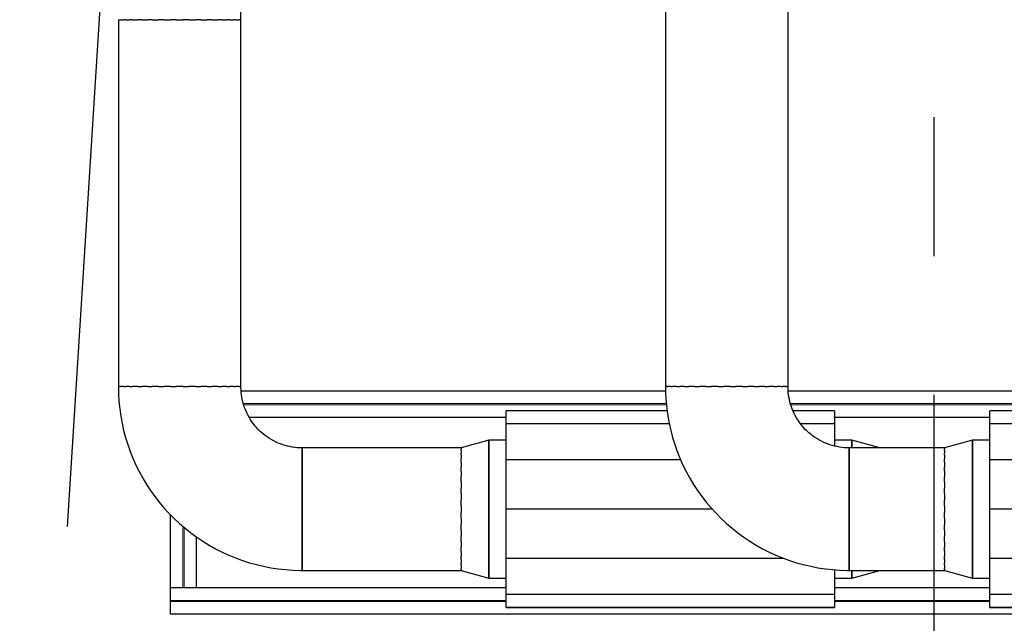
# Model space of a CAD drawing. Header units: millimetres. Extents: x -5940 to 121280, y -35718 to 26615.
# Tile 8 of 23: x 52072 to 56571, y -12199 to -9439. Entities that reach past the tile are written whole.
import ezdxf

# ---------------------------------------------------------------- set-up
doc = ezdxf.new("R2010")
doc.units = ezdxf.units.MM
doc.header["$LTSCALE"] = 100
doc.linetypes.add('CENTER', pattern=[50.8, 31.75, -6.35, 6.35, -6.35])
doc.layers.add('AL57----_LUCHTBEHANDELING', color=2, linetype='Continuous')
doc.layers.add('BL$7----_STRAMIEN', color=8, linetype='Continuous')

# ---------------------------------------------------------------- blocks, each defined once
blk = doc.blocks.new('VE_Bend_Round_AI_MEPcontent - LUKA_ 90__ 560-560-9398901-_--_102 2e verdieping')
at = {"color": 0, "linetype": 'ByBlock', "lineweight": -2}
for p, q in [((-280, 560), (-280, 559)), ((280, 559), (280, 560)), ((-559, 280), (-560, 280)), ((-560, 269.8), (-560, 273.9)), ((-560, 247.4), (-560, 255.8)), ((-560, 214.9), (-560, 229.6)), ((-560, 173.6), (-560, 192.5)), ((-560, 125.3), (-560, 147.5)), ((-560, 71.9), (-560, 96.4)), ((-560, 15.6), (-560, 41.3)), ((-560, -41.3), (-560, -15.6)), ((-560, -96.4), (-560, -71.9)), ((-560, -147.5), (-560, -125.3)), ((-560, -192.5), (-560, -173.6)), ((-560, -229.6), (-560, -214.9)), ((-560, -255.8), (-560, -246.9)), ((-560, -273.9), (-560, -269.8)), ((-560, -280), (-559, -280))]:
    blk.add_line(p, q, dxfattribs=at)
at = {"color": 0, "linetype": 'ByBlock', "lineweight": -2, "flags": 128}
for points in [[(-559, -280), (-525.4, -279.3), (-492, -277.3), (-458.6, -274), (-425.3, -269.3), (-392.3, -263.3), (-359.6, -256), (-327.1, -247.3), (-295.1, -237.4), (-263.4, -226.2), (-232.3, -213.8), (-201.6, -200.1), (-171.6, -185.2), (-142.1, -169.1), (-113.3, -151.8), (-85.3, -133.5), (-58, -114), (-31.4, -93.4), (-5.8, -71.8), (19, -49.1), (42.9, -25.5), (65.8, -1), (87.6, 24.4), (108.5, 50.7), (128.3, 77.8), (147, 105.7), (164.6, 134.3), (181, 163.6), (196.2, 193.5), (210.2, 224), (223, 255), (234.5, 286.5), (244.8, 318.4), (253.8, 350.8), (261.4, 383.4), (267.8, 416.4), (272.8, 449.6), (276.5, 482.9), (278.9, 516.4), (280, 549.9), (280, 559)], [(-280, 559), (-280.2, 547.8), (-280.9, 536.7), (-282, 525.6), (-283.6, 514.6), (-285.6, 503.6), (-288, 492.7), (-290.9, 481.9), (-294.2, 471.2), (-297.9, 460.7), (-302, 450.4), (-306.6, 440.2), (-311.5, 430.2), (-316.9, 420.4), (-322.6, 410.8), (-328.7, 401.5), (-335.2, 392.4), (-342.1, 383.6), (-349.2, 375), (-356.8, 366.8), (-364.6, 358.9), (-372.8, 351.2), (-381.2, 344), (-390, 337), (-399, 330.4), (-408.3, 324.2), (-417.8, 318.4), (-427.5, 312.9), (-437.4, 307.9), (-447.6, 303.2), (-457.9, 299), (-468.4, 295.1), (-479, 291.7), (-489.8, 288.7), (-500.6, 286.2), (-511.6, 284.1), (-522.6, 282.4), (-533.7, 281.1), (-544.8, 280.4), (-556, 280), (-559, 280)]]:
    blk.add_lwpolyline(points, dxfattribs=at)
at = {"color": 0, "linetype": 'ByBlock', "lineweight": -2}
for start_param, end_param in [(0.785398, 6.283185), (0.785398, 6.283185), (2.356195, 8.63938), (3.926991, 10.210176), (3.926991, 10.210175), (0.7853983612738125, 7.068583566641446), (2.356195, 6.283185), (2.356194, 6.283185), (2.356194, 6.283185), (2.356194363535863, 2.356194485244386), (0.785397, 0.785399), (0.7853981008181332, 0.7853982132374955), (5.497787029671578, 5.497787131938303), (5.497786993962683, 5.497787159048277)]:
    blk.add_ellipse((0, 560), major_axis=(280, 0), ratio=0.000001, start_param=start_param, end_param=end_param, dxfattribs=at)
blk = doc.blocks.new('VE_Bend_Round_AI_MEPcontent - LUKA_ 90__ 560-560-V44-_--_102 2e verdieping')
at = {"color": 0, "linetype": 'ByBlock', "lineweight": -2}
for p, q in [((-280, 560), (-280, 559)), ((280, 559), (280, 560)), ((-559, 280), (-560, 280)), ((-560, 269.8), (-560, 273.9)), ((-560, 247.4), (-560, 255.8)), ((-560, 214.9), (-560, 229.6)), ((-560, 173.6), (-560, 192.5)), ((-560, 125.3), (-560, 147.5)), ((-560, 71.9), (-560, 96.4)), ((-560, 15.6), (-560, 41.3)), ((-560, -41.3), (-560, -15.6)), ((-560, -96.4), (-560, -71.9)), ((-560, -147.7), (-560, -125.3)), ((-560, -192.5), (-560, -173.6)), ((-560, -229.6), (-560, -214.9)), ((-560, -255.8), (-560, -247.4)), ((-560, -273.9), (-560, -269.8)), ((-560, -280), (-559, -280))]:
    blk.add_line(p, q, dxfattribs=at)
at = {"color": 0, "linetype": 'ByBlock', "lineweight": -2, "flags": 128}
for points in [[(-559, -280), (-525.4, -279.3), (-492, -277.3), (-458.6, -274), (-425.3, -269.3), (-392.3, -263.3), (-359.6, -256), (-327.1, -247.3), (-295.1, -237.4), (-263.4, -226.2), (-232.3, -213.8), (-201.6, -200.1), (-171.6, -185.2), (-142.1, -169.1), (-113.3, -151.8), (-85.3, -133.5), (-58, -114), (-31.4, -93.4), (-5.8, -71.8), (19, -49.1), (42.9, -25.5), (65.8, -1), (87.6, 24.4), (108.5, 50.7), (128.3, 77.8), (147, 105.7), (164.6, 134.3), (181, 163.6), (196.2, 193.5), (210.2, 224), (223, 255), (234.5, 286.5), (244.8, 318.4), (253.8, 350.8), (261.4, 383.4), (267.8, 416.4), (272.8, 449.6), (276.5, 482.9), (278.9, 516.4), (280, 549.9), (280, 559)], [(-280, 559), (-280.2, 547.8), (-280.9, 536.7), (-282, 525.6), (-283.6, 514.6), (-285.6, 503.6), (-288, 492.7), (-290.9, 481.9), (-294.2, 471.2), (-297.9, 460.7), (-302, 450.4), (-306.6, 440.2), (-311.5, 430.2), (-316.9, 420.4), (-322.6, 410.8), (-328.7, 401.5), (-335.2, 392.4), (-342.1, 383.6), (-349.2, 375), (-356.8, 366.8), (-364.6, 358.9), (-372.8, 351.2), (-381.2, 344), (-390, 337), (-399, 330.4), (-408.3, 324.2), (-417.8, 318.4), (-427.5, 312.9), (-437.4, 307.9), (-447.6, 303.2), (-457.9, 299), (-468.4, 295.1), (-479, 291.7), (-489.8, 288.7), (-500.6, 286.2), (-511.6, 284.1), (-522.6, 282.4), (-533.7, 281.1), (-544.8, 280.4), (-556, 280), (-559, 280)]]:
    blk.add_lwpolyline(points, dxfattribs=at)
at = {"color": 0, "linetype": 'ByBlock', "lineweight": -2}
for start_param, end_param in [(0.785398, 6.283185), (3.926991, 10.210176), (3.926991, 10.210175), (2.356195, 6.283185), (2.356194, 6.283185), (2.356194, 6.283185), (2.356195, 6.283185), (3.926990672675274, 3.926990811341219), (0.785397, 0.785399), (0.7853981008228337, 0.7853982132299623), (5.497787, 6.283185), (5.497787, 6.283185), (0.7853980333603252, 0.7853981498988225), (0.7853979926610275, 0.7853981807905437)]:
    blk.add_ellipse((0, 560), major_axis=(280, 0), ratio=0.000001, start_param=start_param, end_param=end_param, dxfattribs=at)
blk = doc.blocks.new('VE_Reducer_Round_AI_MEPcontent - LUKA_ Centrisch op hulpstuk_ 630-560-9399064-_--_102 2e verdieping')
at = {"color": 0, "linetype": 'ByBlock', "lineweight": -2}
for p, q in [((0, 315), (-79.4, 315)), ((127.1, 280), (0, 315)), ((0, -315), (0, 315)), ((0, 315), (0, -315)), ((127.1, 273.9), (127.1, 269.8)), ((127.1, 255.8), (127.1, 247.4)), ((127.1, 229.6), (127.1, 214.9)), ((127.1, 192.5), (127.1, 173.6)), ((127.1, 147.5), (127.1, 125.3)), ((127.1, 96.4), (127.1, 71.9)), ((127.1, 41.3), (127.1, 15.6)), ((127.1, -15.6), (127.1, -41.3)), ((127.1, -71.9), (127.1, -96.4)), ((127.1, -125.3), (127.1, -147.5)), ((127.1, -173.6), (127.1, -192.5)), ((127.1, -214.9), (127.1, -229.6)), ((127.1, -247.4), (127.1, -255.8)), ((127.1, -269.8), (127.1, -273.9)), ((0, -315), (127.1, -280)), ((-79.4, -315), (0, -315))]:
    blk.add_line(p, q, dxfattribs=at)
blk = doc.blocks.new('VE_Barcol Air_ Demper isol 100 mm - zonder kern_ L_1500_ 630-630_MEPcontent - VE_Barcol Air_ Demper isol 100 mm - zonder kern_ L_1500_ 630-630_MEPcontent-9399062-_--_102 2e verdieping')
at = {"color": 0, "linetype": 'ByBlock', "lineweight": -2}
for p, q in [((-750, 450), (750, 450)), ((750, 450), (-750, 450)), ((-750, 276.7), (-750, 450)), ((750, 450), (750, -450)), ((-750, 389.7), (750, 389.7)), ((-518.2, 225), (750, 225)), ((-191.4, 0), (750, 0)), ((-48.7, -225), (750, -225)), ((-750, -450), (-750, -289.9)), ((-750, -389.7), (-596.5, -389.7)), ((3.6, -389.7), (750, -389.7)), ((-750, -450), (-560.2, -450)), ((-750, -450), (-560.2, -450)), ((14.7, -450), (750, -450)), ((14.7, -450), (750, -450))]:
    blk.add_line(p, q, dxfattribs=at)
blk = doc.blocks.new('VE_Reducer_Round_AI_MEPcontent - LUKA_ Centrisch op hulpstuk_ 630-560-V45-_--_102 2e verdieping')
at = {"color": 0, "linetype": 'ByBlock', "lineweight": -2}
for p, q in [((0, 315), (-79.4, 315)), ((127.1, 280), (0, 315)), ((0, 281.1), (0, 315)), ((0, 315), (0, 281.1)), ((0, -315), (127.1, -280)), ((0, -315), (0, -281.3)), ((0, -281.3), (0, -315)), ((-79.4, -315), (0, -315))]:
    blk.add_line(p, q, dxfattribs=at)
blk = doc.blocks.new('VE_Reducer_Round_AI_MEPcontent - LUKA_ Centrisch op hulpstuk_ 630-560-V46-_--_102 2e verdieping')
at = {"color": 0, "linetype": 'ByBlock', "lineweight": -2}
for p, q in [((0, 315), (-79.4, 315)), ((127.1, 280), (0, 315)), ((0, -315), (0, 315)), ((0, 315), (0, -315)), ((127.1, 273.9), (127.1, 269.8)), ((127.1, 255.8), (127.1, 247.4)), ((127.1, 229.6), (127.1, 214.9)), ((127.1, 192.5), (127.1, 173.6)), ((127.1, 147.5), (127.1, 125.3)), ((127.1, 96.4), (127.1, 71.9)), ((127.1, 41.3), (127.1, 15.6)), ((127.1, -15.6), (127.1, -41.3)), ((127.1, -71.9), (127.1, -96.4)), ((127.1, -125.3), (127.1, -147.5)), ((127.1, -173.6), (127.1, -192.5)), ((127.1, -214.9), (127.1, -229.6)), ((127.1, -247.4), (127.1, -255.8)), ((127.1, -269.8), (127.1, -273.9)), ((0, -315), (127.1, -280)), ((-79.4, -315), (0, -315))]:
    blk.add_line(p, q, dxfattribs=at)
blk = doc.blocks.new('VE_Barcol Air_ Demper isol 100 mm - zonder kern_ L_1500_ 630-630_MEPcontent - VE_Barcol Air_ Demper isol 100 mm - zonder kern_ L_1500_ 630-630_MEPcontent-V47-_--_102 2e verdieping')
at = {"color": 0, "linetype": 'ByBlock', "lineweight": -2}
for p, q in [((-750, 450), (750, 450)), ((750, 450), (-750, 450)), ((-750, -450), (-750, 450)), ((750, 450), (750, -450)), ((-750, 389.7), (750, 389.7)), ((-750, 225), (750, 225)), ((-750, 0), (750, 0)), ((-750, -225), (750, -225)), ((-750, -389.7), (750, -389.7)), ((-750, -450), (750, -450)), ((-750, -450), (750, -450))]:
    blk.add_line(p, q, dxfattribs=at)
blk = doc.blocks.new('28_GdV_staal_HE_balk - HE120A-9609291-_--_102 2e verdieping')
at = {"color": 0, "linetype": 'ByBlock', "lineweight": -2}
for p, q in [((775.4, 2.5), (65.8, 2.5)), ((3810, 2.5), (2275.4, 2.5)), ((775.4, -2.5), (65.8, -2.5)), ((3810, -2.5), (2275.4, -2.5))]:
    blk.add_line(p, q, dxfattribs=at)
blk = doc.blocks.new('28_GdV_staal_HE_balk - HE120A-V53-_--_102 2e verdieping')
at = {"color": 0, "linetype": 'ByBlock', "lineweight": -2}
for p, q in [((973.9, 2.5), (-2379.2, 2.5)), ((3473.9, 2.5), (1542.6, 2.5)), ((975.4, -2.5), (-2391.3, -2.5)), ((3475.4, -2.5), (1542.9, -2.5))]:
    blk.add_line(p, q, dxfattribs=at)
blk = doc.blocks.new('28_GdV_staal_HE_balk - HE120A-9609292-_--_102 2e verdieping')
at = {"color": 0, "linetype": 'ByBlock', "lineweight": -2}
for p, q in [((-108.4, 2.5), (-390, 2.5)), ((-112.3, -2.5), (-390, -2.5))]:
    blk.add_line(p, q, dxfattribs=at)

msp = doc.modelspace()

# ---------------------------------------------------------------- linework, layer by layer
at = {"layer": 'AL57----_LUCHTBEHANDELING'}
for p, q in [((55022.60445, -8928.32333), (55022.60437, -11116.64649)), ((55582.60437, -11116.64651), (55582.60445, -8928.32335)), ((53082.60446, -9439.28256), (53082.60446, -9345.97782)), ((52522.60446, -9439.28254), (52522.60438, -11116.64649)), ((52522.60446, -9439.28254), (52527.98458, -9439.28254)), ((52532.79015, -9439.28254), (52528.72313, -9439.28254)), ((52532.78571, -9439.28254), (52546.33313, -9439.28254)), ((52555.71805, -9439.28254), (52546.81173, -9439.28254)), ((52555.73823, -9439.28254), (52573.03362, -9439.28254)), ((52587.67705, -9439.28254), (52573.00211, -9439.28254)), ((52587.65081, -9439.28254), (52610.12011, -9439.28254)), ((52628.95861, -9439.28254), (52610.07286, -9439.28254)), ((52628.91843, -9439.28254), (52655.14654, -9439.28254)), ((52677.29848, -9439.28255), (52655.0858, -9439.28254)), ((52677.24481, -9439.28255), (52706.26982, -9439.28255)), ((52730.71234, -9439.28255), (52706.19984, -9439.28255)), ((52730.64754, -9439.28255), (52761.39688, -9439.28255)), ((52787.01039, -9439.28255), (52761.32308, -9439.28255)), ((52786.93849, -9439.28255), (52818.27043, -9439.28255)), ((52843.88584, -9439.28255), (52818.19852, -9439.28255)), ((52843.81203, -9439.28255), (52874.56138, -9439.28255)), ((52899.00908, -9439.28255), (52874.49658, -9439.28255)), ((52898.93909, -9439.28255), (52927.96411, -9439.28256)), ((52950.12311, -9439.28256), (52927.91044, -9439.28256)), ((52950.06237, -9439.28256), (52976.29048, -9439.28256)), ((52995.13605, -9439.28256), (52976.2503, -9439.28256)), ((52995.0888, -9439.28256), (53017.5581, -9439.28256)), ((53032.2068, -9439.28256), (53017.53186, -9439.28256)), ((53032.17529, -9439.28256), (53050.06571, -9439.28256)), ((53058.39719, -9439.28256), (53050.05195, -9439.28256)), ((53058.87578, -9439.28256), (53072.4232, -9439.28256)), ((53076.48579, -9439.28256), (53072.41876, -9439.28256)), ((53077.22434, -9439.28256), (53082.60446, -9439.28256)), ((53082.60438, -11116.64651), (53082.60446, -9439.28256)), ((52527.98451, -11116.64649), (52522.60438, -11116.64649)), ((52546.33306, -11116.64649), (52532.78564, -11116.64649)), ((52573.03355, -11116.64649), (52555.73823, -11116.64649)), ((52610.12004, -11116.64649), (52587.65074, -11116.64649)), ((52655.14647, -11116.64649), (52628.91836, -11116.64649)), ((52706.26975, -11116.6465), (52677.24473, -11116.64649)), ((52761.39681, -11116.6465), (52730.64746, -11116.6465)), ((52818.27036, -11116.6465), (52786.93841, -11116.6465)), ((52874.56131, -11116.6465), (52843.81196, -11116.6465)), ((52927.96404, -11116.64651), (52898.93902, -11116.6465)), ((52976.29041, -11116.64651), (52950.0623, -11116.64651)), ((53017.55803, -11116.64651), (52995.08873, -11116.64651)), ((53050.06564, -11116.64651), (53032.17522, -11116.64651)), ((53072.42313, -11116.64651), (53058.87571, -11116.64651)), ((53082.60438, -11116.64651), (53077.22426, -11116.64651)), ((55023.775, -11136.99945), (53084.51048, -11136.99945)), ((55027.98449, -11116.64649), (55022.60437, -11116.64649)), ((55046.33304, -11116.64649), (55032.78562, -11116.64649)), ((55073.03353, -11116.64649), (55055.14311, -11116.64649)), ((55110.12002, -11116.6465), (55087.65072, -11116.6465)), ((55154.95491, -11116.6465), (55128.91834, -11116.6465)), ((55206.26973, -11116.6465), (55177.24471, -11116.6465)), ((55261.39679, -11116.6465), (55230.64744, -11116.6465)), ((55318.27034, -11116.6465), (55286.93839, -11116.6465)), ((55374.56129, -11116.64651), (55343.81194, -11116.6465)), ((55427.96402, -11116.64651), (55398.939, -11116.64651)), ((55476.29039, -11116.64651), (55450.06228, -11116.64651)), ((55517.55801, -11116.64651), (55495.08871, -11116.64651)), ((55550.06562, -11116.64651), (55532.1752, -11116.64651)), ((55572.42311, -11116.64651), (55558.87569, -11116.64651)), ((55582.60437, -11116.64651), (55577.22424, -11116.64651)), ((59550.96484, -11136.99945), (55584.51046, -11136.99945)), ((54294.81774, -11256.99945), (53121.25864, -11256.99945)), ((56504.40029, -11256.99945), (55794.81974, -11256.99945)), ((54088.31874, -11396.6465), (53362.60436, -11396.6465)), ((53362.60436, -11402.02662), (53362.60436, -11396.6465)), ((53362.60436, -11420.37518), (53362.60436, -11406.82775)), ((54088.31874, -11396.6465), (54088.31874, -11402.02662)), ((54088.31874, -11406.82775), (54088.31874, -11420.37518)), ((56297.90129, -11396.6465), (55862.60435, -11396.6465)), ((55862.60435, -11402.02662), (55862.60435, -11396.6465)), ((55862.60435, -11420.37518), (55862.60435, -11406.82772)), ((56297.90129, -11396.6465), (56297.90129, -11402.02662)), ((56297.90129, -11406.82775), (56297.90129, -11420.37518)), ((53362.60436, -11447.07567), (53362.60436, -11429.18524)), ((53362.60436, -11484.16215), (53362.60436, -11461.69285)), ((54088.31874, -11429.18524), (54088.31874, -11447.07567)), ((54088.31874, -11461.69285), (54088.31874, -11484.16215)), ((55862.60435, -11447.07567), (55862.60435, -11429.18521)), ((55862.60435, -11484.16216), (55862.60435, -11461.69283)), ((56297.90129, -11429.18524), (56297.90129, -11447.07566)), ((56297.90129, -11461.69285), (56297.90129, -11484.16215)), ((53362.60436, -11529.18859), (53362.60436, -11502.96047)), ((54088.31874, -11502.96047), (54088.31874, -11529.18859)), ((55862.60435, -11529.18859), (55862.60435, -11502.96046)), ((56297.90129, -11502.96047), (56297.90129, -11529.18858)), ((53362.60436, -11580.31187), (53362.60436, -11551.28685)), ((54088.31874, -11551.28685), (54088.31874, -11580.31187)), ((55862.60435, -11580.31187), (55862.60435, -11551.28684)), ((56297.90129, -11551.28685), (56297.90129, -11580.31186)), ((53362.60436, -11635.43892), (53362.60436, -11604.68958)), ((54088.31874, -11604.68958), (54088.31874, -11635.43892)), ((55862.60435, -11635.43893), (55862.60435, -11604.68957)), ((56297.90129, -11604.68958), (56297.90129, -11635.43892)), ((53362.60436, -11692.31247), (53362.60436, -11660.98053)), ((54088.31874, -11660.98053), (54088.31874, -11692.31247)), ((55862.60435, -11692.31247), (55862.60435, -11660.98053)), ((56297.90129, -11660.98053), (56297.90129, -11692.31247)), ((52760.18052, -12036.99945), (52760.18052, -11700.58308)), ((53362.60436, -11748.60342), (53362.60436, -11717.85408)), ((54088.31874, -11717.85408), (54088.31874, -11748.60342)), ((55862.60435, -11748.60341), (55862.60435, -11717.85408)), ((56297.90129, -11717.85408), (56297.90129, -11748.60342)), ((53362.60436, -11802.00615), (53362.60436, -11772.98114)), ((54088.31874, -11772.98114), (54088.31874, -11802.00615)), ((55862.60435, -11802.00614), (55862.60435, -11772.98114)), ((56297.90129, -11772.98113), (56297.90129, -11802.00615)), ((52880.18052, -12036.99945), (52880.18052, -11804.35568)), ((53362.60436, -11850.33253), (53362.60436, -11824.10442)), ((54088.31874, -11824.10442), (54088.31874, -11850.33253)), ((55862.60435, -11850.33251), (55862.60435, -11824.10442)), ((56297.90129, -11824.10441), (56297.90129, -11850.33253)), ((53362.60436, -11891.60015), (53362.60436, -11869.13085)), ((54088.31874, -11869.13085), (54088.31874, -11891.60015)), ((55862.60435, -11891.60012), (55862.60435, -11869.13085)), ((56297.90129, -11869.13085), (56297.90129, -11891.60015)), ((53362.60436, -11924.10776), (53362.60436, -11906.21734)), ((54088.31874, -11906.21734), (54088.31874, -11924.10776)), ((55862.60435, -11924.10772), (55862.60435, -11906.21734)), ((56297.90129, -11906.21733), (56297.90129, -11924.10776)), ((53362.60436, -11946.46525), (53362.60436, -11932.91782)), ((53362.60436, -11956.6465), (53362.60436, -11951.26638)), ((53362.60436, -11956.6465), (54088.31874, -11956.6465)), ((54088.31874, -11932.91782), (54088.31874, -11946.46525)), ((54088.31874, -11951.26638), (54088.31874, -11956.6465)), ((55862.60435, -11946.46521), (55862.60435, -11932.91782)), ((55862.60435, -11956.6465), (55862.60435, -11951.26638)), ((55862.60435, -11956.6465), (56297.90129, -11956.6465)), ((56297.90129, -11932.91782), (56297.90129, -11946.46525)), ((56297.90129, -11951.26638), (56297.90129, -11956.6465)), ((52760.18052, -12156.99945), (52760.18052, -12036.99945)), ((54294.81774, -12036.99945), (52760.18052, -12036.99945)), ((52880.18052, -12036.99945), (52760.18052, -12036.99945)), ((56504.40029, -12036.99945), (55794.81974, -12036.99945)), ((58957.12006, -12156.99945), (52760.18052, -12156.99945))]:
    msp.add_line(p, q, dxfattribs=at)
at = {"layer": 'BL$7----_STRAMIEN', "linetype": 'CENTER'}
for p, q in [((56250, -34649.83754), (56250, 25615.16457)), ((52807.43815, -3517.95369), (50848.73638, -34650.62685))]:
    msp.add_line(p, q, dxfattribs=at)

# ---------------------------------------------------------------- block references
at = {"layer": 'AL57----_LUCHTBEHANDELING'}
for name, p, rotation in [('VE_Bend_Round_AI_MEPcontent - LUKA_ 90__ 560-560-9398901-_--_102 2e verdieping', (52802.60436, -11676.6465), 269.9999974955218), ('VE_Bend_Round_AI_MEPcontent - LUKA_ 90__ 560-560-V44-_--_102 2e verdieping', (55302.60435, -11676.6465), 269.9999978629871), ('VE_Barcol Air_ Demper isol 100 mm - zonder kern_ L_1500_ 630-630_MEPcontent - VE_Barcol Air_ Demper isol 100 mm - zonder kern_ L_1500_ 630-630_MEPcontent-9399062-_--_102 2e verdieping', (55044.81874, -11676.6465), 180), ('VE_Barcol Air_ Demper isol 100 mm - zonder kern_ L_1500_ 630-630_MEPcontent - VE_Barcol Air_ Demper isol 100 mm - zonder kern_ L_1500_ 630-630_MEPcontent-V47-_--_102 2e verdieping', (57254.40129, -11676.6465), 180), ('VE_Reducer_Round_AI_MEPcontent - LUKA_ Centrisch op hulpstuk_ 630-560-9399064-_--_102 2e verdieping', (54215.41874, -11676.6465), 180), ('VE_Reducer_Round_AI_MEPcontent - LUKA_ Centrisch op hulpstuk_ 630-560-V46-_--_102 2e verdieping', (56425.00129, -11676.6465), 180)]:
    msp.add_blockref(name, p, dxfattribs=dict(at, rotation=rotation))
at = {"layer": 'AL57----_LUCHTBEHANDELING', "lineweight": 13}
for name, p, rotation in [('28_GdV_staal_HE_balk - HE120A-V53-_--_102 2e verdieping', (56570.18052, -11196.99945), 180), ('28_GdV_staal_HE_balk - HE120A-9609292-_--_102 2e verdieping', (52820.18052, -11646.99945), 90), ('28_GdV_staal_HE_balk - HE120A-9609291-_--_102 2e verdieping', (56570.18052, -12096.99945), 180)]:
    msp.add_blockref(name, p, dxfattribs=dict(at, rotation=rotation))
at = {"layer": 'AL57----_LUCHTBEHANDELING'}
msp.add_blockref('VE_Reducer_Round_AI_MEPcontent - LUKA_ Centrisch op hulpstuk_ 630-560-V45-_--_102 2e verdieping', (55874.21874, -11676.6465), dxfattribs=at)

doc.saveas('drawing.dxf')
